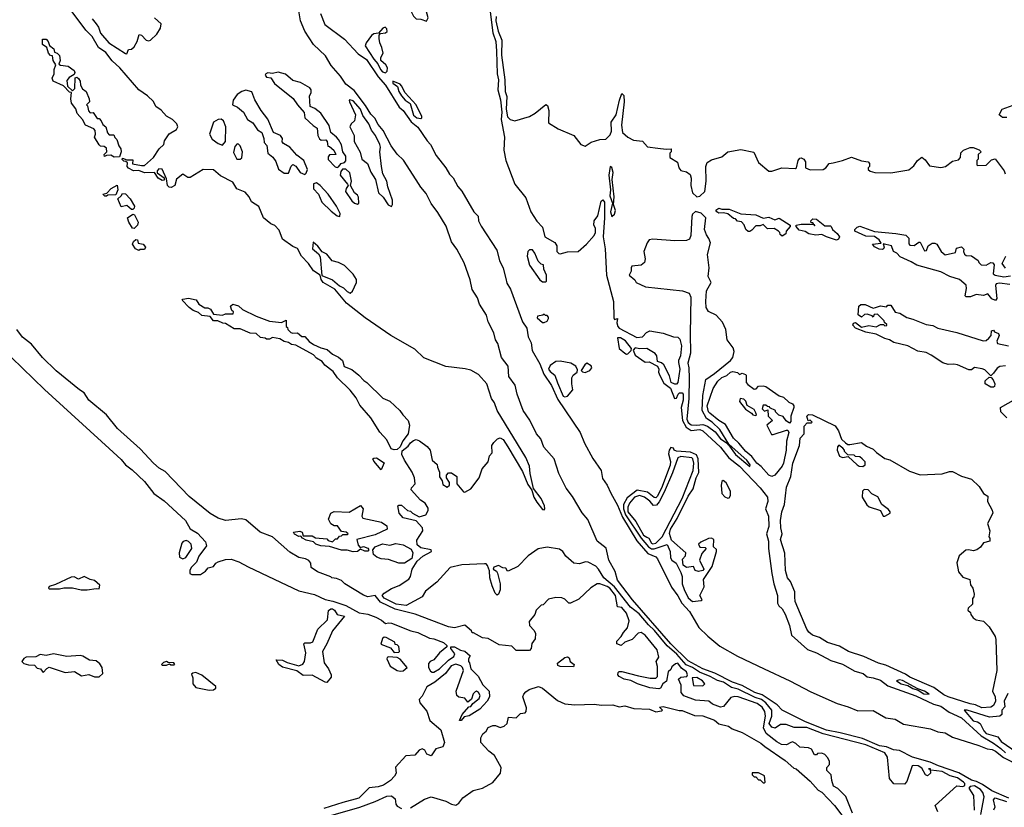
# Model space of a CAD drawing. Extents: x 2348354 to 2479840, y 460476 to 613653.
# Tile 196 of 256: x 2418875 to 2425578, y 545954 to 551313. Entities that reach past the tile are written whole.
import ezdxf

# ---------------------------------------------------------------- set-up
doc = ezdxf.new("R2010")
doc.units = 0

msp = doc.modelspace()

# ---------------------------------------------------------------- linework, layer by layer
at = {"layer": '0CON05XD'}
for points in [[(2425607.5, 546015), (2425492, 546065), (2425428.6, 546108.6), (2425388.7, 546128.7), (2425355, 546137.3), (2425267.7, 546187.7), (2425130, 546235), (2425072, 546262), (2424952.5, 546295), (2424865, 546339.2), (2424823.8, 546345), (2424776, 546366), (2424726.9, 546373.1), (2424612.5, 546422.5), (2424461.2, 546461.2), (2424368.1, 546478.1), (2424224.3, 546535), (2424066, 546615), (2424030.7, 546650.7), (2423929.4, 546719.4), (2423878.6, 546735), (2423793.1, 546783.1), (2423727.5, 546805), (2423607, 546867), (2423525, 546896.4), (2423425, 546951.1), (2423306.5, 547065), (2423045.4, 547365.4), (2422945, 547499.2), (2422927.5, 547557.5), (2422884.6, 547635), (2422866.3, 547716.3), (2422805, 547764), (2422743, 547913), (2422705, 547958.6), (2422638.8, 548068.8), (2422593.9, 548125), (2422545, 548226), (2422514.2, 548324.2), (2422442.3, 548405), (2422421.6, 548461.6), (2422393.8, 548495), (2422348.7, 548588.7), (2422302.3, 548655), (2422262.3, 548765), (2422246.9, 548826.9), (2422204.5, 548885), (2422199.5, 548955), (2422154.4, 549015), (2422129.6, 549109.6), (2422113.3, 549135), (2422102, 549182), (2422065, 549258), (2422052.5, 549302.5), (2422005, 549378), (2421990.5, 549420.5), (2421955, 549476.2), (2421942.6, 549542.6), (2421899.8, 549659.8), (2421850.9, 549750.9), (2421815, 549801.9), (2421778.6, 549908.6), (2421721.6, 550001.6), (2421675, 550063.1), (2421640.9, 550130.9), (2421605, 550173.1), (2421573.9, 550223.9), (2421487.6, 550357.6), (2421445, 550399.2), (2421404.6, 550455), (2421348.8, 550558.8), (2421315, 550599.2), (2421292.6, 550642.6), (2421265, 550670.8), (2421229.9, 550729.9), (2421150.9, 550830.9), (2421095, 550874.2), (2421058.2, 550928.2), (2420995, 551001.4), (2420956.9, 551066.9), (2420875.8, 551145), (2420815, 551236), (2420786.7, 551305), (2420756.9, 551485)], [(2421645, 551303.8), (2421656, 551325), (2421618.8, 551458.8), (2421605, 551468.8), (2421576.4, 551473.6), (2421532.5, 551455), (2421512.5, 551435), (2421510, 551425), (2421535, 551400), (2421542.5, 551365), (2421556.4, 551336.4), (2421575, 551320), (2421605, 551318), (2421645, 551303.8)], [(2422038.6, 547611.4), (2421885, 547604.6), (2421805, 547584.5), (2421714.5, 547485), (2421636.6, 547423.4), (2421614.4, 547385), (2421505, 547326.2), (2421437.5, 547335), (2421355, 547376.2), (2421343.4, 547395), (2421355, 547411.9), (2421405, 547443.4), (2421457.3, 547462.7), (2421525, 547507.2), (2421535.3, 547525), (2421547.5, 547575), (2421581.3, 547628.7), (2421618.3, 547661.7), (2421678.8, 547695), (2421675, 547705.7), (2421605, 547719.4), (2421580.6, 547740.6), (2421579.5, 547770.5), (2421620, 547835), (2421617.5, 547855), (2421575, 547902.5), (2421485, 547923.8), (2421457.5, 547955), (2421450, 548005), (2421455, 548010), (2421475, 548010), (2421513.9, 547973.9), (2421535, 547970), (2421550, 547955), (2421595, 547930), (2421640, 547945), (2421656.4, 547973.6), (2421655, 547990), (2421635, 548022.5), (2421603.6, 548043.6), (2421540, 548115), (2421541.7, 548128.3), (2421567.5, 548155), (2421562.5, 548195), (2421546.7, 548235), (2421493.8, 548315), (2421475.7, 548355), (2421479.7, 548380.3), (2421519.7, 548410.3), (2421535, 548433.3), (2421555, 548448.8), (2421575, 548456.7), (2421597.7, 548447.7), (2421649.3, 548409.3), (2421670, 548385), (2421683.3, 548315), (2421717, 548287), (2421718.3, 548268.3), (2421732.5, 548235), (2421733, 548203), (2421750, 548175), (2421755, 548150), (2421785, 548132.5), (2421800, 548145), (2421800, 548165), (2421780, 548195), (2421780, 548215), (2421795, 548230), (2421815, 548230), (2421850, 548205), (2421850, 548155), (2421895, 548100), (2421905, 548097.5), (2421945, 548120), (2422003.1, 548195), (2422023.6, 548256.4), (2422063.3, 548305), (2422072.5, 548345), (2422091.2, 548365), (2422090, 548415), (2422103.4, 548436.6), (2422128.3, 548461.7), (2422145, 548467.1), (2422165, 548456.5), (2422197.4, 548407.4), (2422298.8, 548238.8), (2422335, 548149.4), (2422362, 548112), (2422375.4, 548065), (2422395, 548029.1), (2422435, 547979.6), (2422445, 547978.9), (2422449.6, 547985), (2422447.5, 548005), (2422425, 548056.2), (2422373.1, 548123.1), (2422348.9, 548225), (2422344.8, 548275), (2422321.1, 548335), (2422124.7, 548655), (2422106.5, 548706.5), (2422085.8, 548735.8), (2422054.1, 548835), (2421998.1, 548898.1), (2421945, 548927.9), (2421908.1, 548938.1), (2421775, 548954), (2421625, 549013.1), (2421565, 549071.8), (2421402.5, 549165), (2421226, 549285), (2421099.2, 549385), (2421019.8, 549479.8), (2420940, 549525), (2420926.2, 549545), (2420920, 549575), (2420875, 549603.8), (2420840.8, 549655), (2420793.5, 549705), (2420767, 549757), (2420735, 549770.6), (2420665, 549819.2), (2420640.3, 549880.3), (2420612, 549912), (2420583.8, 549925), (2420535.5, 549965.5), (2420501.8, 550041.8), (2420453.8, 550073.8), (2420437.7, 550107.7), (2420408.9, 550138.9), (2420352.4, 550162.4), (2420325, 550208.8), (2420241.7, 550251.7), (2420195, 550292.5), (2420125, 550293.3), (2420035, 550238.8), (2420020.5, 550240.5), (2419985, 550261.2), (2419941.4, 550228.6), (2419930.6, 550185), (2419905, 550170.5), (2419892.7, 550172.7), (2419880.6, 550185), (2419875, 550230), (2419845, 550296.2), (2419822.7, 550297.3), (2419810, 550285), (2419811.7, 550271.7), (2419858.3, 550238.3), (2419858.3, 550221.7), (2419845, 550218.8), (2419816.7, 550235), (2419793.3, 550273.3), (2419725, 550270.8), (2419685, 550286.7), (2419650, 550285), (2419615, 550302.5), (2419607.5, 550315), (2419608.3, 550338.3), (2419598.3, 550348.3), (2419585, 550350), (2419573, 550363), (2419575, 550370), (2419605, 550360), (2419645, 550360), (2419643, 550333), (2419705, 550320), (2419725, 550321.2), (2419785.4, 550374.6), (2419824, 550435), (2419855.5, 550464.5), (2419861.7, 550488.3), (2419892.7, 550537.3), (2419942.9, 550565), (2419951.4, 550585), (2419945.8, 550605), (2419915, 550634.2), (2419875, 550656.9), (2419837.4, 550697.4), (2419802.1, 550722.1), (2419785.6, 550755.6), (2419744.4, 550794.4), (2419686, 550835), (2419555.8, 550985), (2419504, 551034), (2419460.9, 551090.9), (2419411.9, 551125), (2419368.2, 551198.2), (2419325, 551242), (2419226.2, 551375)], [(2420922.2, 551355), (2420951.5, 551281.5), (2421085, 551181.1), (2421180.1, 551080.1), (2421235, 551043.1), (2421316.2, 550923.8), (2421365, 550867.8), (2421457.6, 550717.6), (2421485.5, 550695), (2421538.9, 550618.9), (2421585, 550581.9), (2421647.9, 550487.9), (2421672.2, 550465), (2421709.7, 550389.7), (2421775.4, 550305), (2421801.4, 550261.4), (2421825, 550236.9), (2421858.6, 550178.6), (2421885, 550147.5), (2421966.7, 550006.7), (2421995, 549976.2), (2421999.1, 549945), (2422017.3, 549907.3), (2422122.2, 549745), (2422140.5, 549675), (2422165, 549623.3), (2422185, 549552.5), (2422191.5, 549521.5), (2422215, 549478.8), (2422298.3, 549258.3), (2422327.3, 549215), (2422336.2, 549155), (2422356.1, 549115), (2422362.4, 549062.4), (2422415, 548972), (2422441.9, 548901.9), (2422495.3, 548825), (2422538.2, 548728.2), (2422689.5, 548505), (2422720.5, 548430.5), (2422776.9, 548326.9), (2422832.5, 548245), (2422841.5, 548191.5), (2422874.4, 548145), (2422898.8, 548091.2), (2422945, 548010), (2422978.3, 547928.3), (2423076.8, 547766.8), (2423149.9, 547679.9), (2423205, 547657.5), (2423217.8, 547645), (2423311.3, 547451.3), (2423355, 547392.5), (2423382.4, 547342.4), (2423435, 547285.7), (2423497.9, 547177.9), (2423558.2, 547118.2), (2423640.9, 547050.9), (2423761.7, 546981.7), (2423943.1, 546896.9), (2424117.5, 546815), (2424259.4, 546739.4), (2424439.5, 546659.5), (2424515, 546638.5), (2424580.7, 546610.7), (2424685, 546611.5), (2424771.5, 546561.5), (2424835, 546553.1), (2424890.3, 546520.3), (2425075, 546487.5), (2425125, 546466.5), (2425175, 546460.6), (2425225, 546431.5), (2425403.8, 546375), (2425461.1, 546351.1), (2425495, 546346.1), (2425518.6, 546335), (2425572.3, 546292.3), (2425790.8, 546180.8)], [(2422076, 551385), (2422096.8, 551225), (2422116.4, 551165), (2422120.2, 551099.8), (2422126.3, 550945), (2422134.8, 550905), (2422130.8, 550835), (2422149, 550769), (2422156, 550685), (2422153.2, 550633.2), (2422176.2, 550515), (2422170, 550425), (2422184.6, 550355), (2422245, 550193.3), (2422320.7, 550100.7), (2422355, 550006.7), (2422395, 549942.5), (2422435, 549902.5), (2422450, 549835), (2422517.7, 549797.7), (2422532.5, 549775), (2422532.5, 549735), (2422545, 549722.5), (2422555, 549720), (2422605, 549734.3), (2422676, 549735), (2422734.3, 549785), (2422786.7, 549845), (2422793.8, 549865), (2422793.8, 549895), (2422784.3, 549915), (2422785.8, 549945), (2422811.1, 549978.9), (2422832.1, 550077.9), (2422845, 550088), (2422855, 550072.5), (2422855.3, 549965), (2422846.7, 549835), (2422860.7, 549755), (2422868.7, 549575), (2422916.4, 549396.4), (2422920, 549285), (2422925, 549272.5), (2422945, 549280), (2422938.8, 549251.2), (2422945.8, 549225), (2422955, 549214), (2423075, 549151.4), (2423114.5, 549155.5), (2423141.2, 549185), (2423165, 549195.6), (2423255, 549180.8), (2423325, 549154.2), (2423355, 549153.8), (2423368.7, 549138.7), (2423380.8, 549095), (2423374.2, 549025), (2423360, 548995), (2423360.3, 548979.7), (2423368.1, 548935), (2423356, 548845), (2423345.9, 548834.1), (2423334.1, 548834.1), (2423310, 548845), (2423299.1, 548889.1), (2423259.2, 548965), (2423245, 548977.5), (2423217.7, 548987.7), (2423212.5, 549025), (2423201.9, 549041.9), (2423145, 549075.8), (2423093.8, 549073.8), (2423065, 549080), (2423050, 549065), (2423065, 549030), (2423133, 548983), (2423160, 548985), (2423216, 548956), (2423226.2, 548935), (2423223.3, 548915), (2423231.7, 548891.7), (2423260.7, 548840.7), (2423306.1, 548806.1), (2423332.5, 548735), (2423345, 548737.5), (2423356.7, 548765), (2423367.5, 548775), (2423385, 548774), (2423391.4, 548765), (2423392.3, 548725), (2423378.8, 548675), (2423387.9, 548585), (2423411.6, 548541.6), (2423445, 548516.9), (2423505, 548524.4), (2423525, 548516.4), (2423645, 548405.4), (2423702.1, 548332.1), (2423775, 548274.6), (2423915, 548127.3), (2423965.3, 548065), (2423967.3, 548035), (2423951.4, 547985), (2423971.9, 547935), (2423974.1, 547865), (2423959.1, 547815), (2423972.5, 547765), (2423971.2, 547715), (2423994.7, 547545), (2424008.2, 547475), (2424034.5, 547395), (2424033.3, 547343.3), (2424042.9, 547325), (2424065, 547304.5), (2424085, 547268.2), (2424115, 547191.9), (2424129.1, 547125), (2424237.6, 547027.6), (2424298.1, 547005), (2424396.9, 546953.1), (2424475, 546927), (2424560.3, 546880.3), (2424615.6, 546865), (2424645, 546841.8), (2424685, 546835.7), (2424735, 546818.6), (2424785, 546780), (2424975, 546712.3), (2425095, 546656), (2425145, 546642.7), (2425201.2, 546601.2), (2425285, 546561.8), (2425419.7, 546439.7), (2425505, 546390.7), (2425554.9, 546354.9), (2425585, 546323.7)], [(2419368.8, 551318.8), (2419395.8, 551285.8), (2419411.7, 551261.7), (2419425, 551222.5), (2419481.2, 551155), (2419595, 551082.5), (2419605, 551080), (2419615, 551110), (2419635, 551112.5), (2419655, 551127.5), (2419674.2, 551165), (2419687.5, 551212.5), (2419705, 551208.8), (2419735, 551174), (2419755, 551170), (2419766.4, 551173.6), (2419808.6, 551215), (2419834.2, 551255), (2419838, 551285), (2419792, 551325)], [(2422118.5, 551335), (2422115.2, 551305), (2422131.2, 551235), (2422157.6, 551175), (2422155, 551072.5), (2422177.8, 550905), (2422179.2, 550825), (2422191.3, 550791.3), (2422186.1, 550703.9), (2422195, 550651.4), (2422213.5, 550633.5), (2422245, 550624.2), (2422345.9, 550654.1), (2422385, 550677.5), (2422456.4, 550736.4), (2422468.3, 550728.3), (2422478, 550695), (2422475, 550612.5), (2422539.7, 550569.7), (2422646.7, 550525), (2422695, 550463.3), (2422725, 550453.3), (2422765, 550480), (2422825, 550497.5), (2422865, 550501.4), (2422895, 550530.6), (2422904, 550555), (2422900.9, 550615), (2422935.9, 550665), (2422957.1, 550765), (2422975, 550811.2), (2422988.5, 550798.5), (2422990.8, 550755), (2422971.4, 550595), (2422977.5, 550545), (2423013.7, 550513.7), (2423053.4, 550493.4), (2423115, 550486), (2423148.3, 550448.3), (2423218.2, 550438.2), (2423275, 550431.2), (2423310, 550435), (2423310, 550415), (2423300, 550405), (2423300, 550375), (2423353, 550343), (2423361.2, 550305), (2423375, 550286.7), (2423415, 550278.9), (2423439.7, 550259.7), (2423445.9, 550235.9), (2423443.9, 550185), (2423454.3, 550135), (2423485, 550107.3), (2423505, 550111.6), (2423538.1, 550145), (2423548.3, 550215), (2423545.6, 550315), (2423555, 550341.2), (2423585, 550360), (2423655, 550379.2), (2423695.9, 550414.1), (2423785, 550429.2), (2423871.7, 550411.7), (2423905, 550342.5), (2423975, 550282.5), (2423995, 550282.5), (2424064.2, 550305.8), (2424155, 550300), (2424163.8, 550306.2), (2424174, 550355), (2424185, 550370), (2424195, 550373.3), (2424213.9, 550363.9), (2424223.8, 550345), (2424223.3, 550305), (2424255, 550291.1), (2424345.4, 550294.6), (2424362, 550305), (2424384.2, 550335.8), (2424411.7, 550338.3), (2424475.7, 550354.3), (2424538.3, 550378.3), (2424605, 550352.5), (2424650, 550345), (2424660, 550335), (2424660, 550315), (2424650, 550305), (2424650, 550295), (2424665, 550282.5), (2424696.4, 550273.6), (2424805, 550271.2), (2424928.3, 550291.7), (2424961.7, 550318.3), (2424987.5, 550355), (2425015, 550377.5), (2425039.3, 550359.3), (2425069.3, 550319.3), (2425145, 550307.5), (2425176.1, 550313.9), (2425225, 550350), (2425265, 550360), (2425280, 550375), (2425281.7, 550408.3), (2425300, 550425), (2425345, 550442.5), (2425365, 550442.5), (2425407, 550427), (2425420, 550415), (2425400, 550395), (2425400, 550365), (2425390, 550355), (2425390, 550325), (2425395, 550320), (2425455, 550323.3), (2425489.3, 550360.7), (2425515, 550366.7), (2425577.5, 550285), (2425583.6, 550263.6)], [(2421365, 550952.5), (2421376.8, 550963.2), (2421378.9, 550985), (2421367.1, 551005), (2421334, 551035), (2421332.5, 551055), (2421350, 551085), (2421340.8, 551125), (2421326, 551155), (2421322.5, 551185), (2421322.5, 551207.5), (2421331.7, 551218.3), (2421366.2, 551223.8), (2421376, 551234), (2421375, 551250), (2421362.5, 551262.5), (2421346.7, 551255), (2421318.3, 551221.7), (2421285, 551216), (2421270, 551205), (2421234.2, 551155), (2421227.8, 551135), (2421285, 551044.5), (2421312.4, 551012.4), (2421330.6, 550975), (2421345, 550959.6), (2421365, 550952.5)], [(2419518.3, 550378.3), (2419495, 550392.5), (2419465, 550390), (2419451.7, 550381.7), (2419450, 550395), (2419467.5, 550415), (2419465, 550440), (2419449.3, 550449.3), (2419425, 550452.5), (2419415, 550462.5), (2419383.3, 550515), (2419390, 550535), (2419388.3, 550558.3), (2419380, 550570), (2419322.5, 550595), (2419303.6, 550633.6), (2419266.7, 550675), (2419257, 550707), (2419227.5, 550745), (2419222.5, 550775), (2419227.5, 550817.5), (2419215, 550820), (2419173.6, 550863.6), (2419103.8, 550895), (2419096.7, 550915), (2419110, 550945), (2419110, 550975), (2419120, 551005), (2419102.5, 551035), (2419098.3, 551068.3), (2419085, 551070), (2419070, 551085), (2419060, 551125), (2419030, 551145), (2419030, 551180), (2419055, 551180), (2419068.8, 551165), (2419077.5, 551137.5), (2419106.7, 551115), (2419111.7, 551091.7), (2419130, 551085), (2419145, 551070), (2419150, 551035), (2419141.7, 551011.7), (2419153.6, 551003.6), (2419205, 550997.5), (2419245, 550967.5), (2419250, 550955), (2419245, 550940), (2419210.7, 550919.3), (2419195, 550900), (2419200, 550860), (2419235, 550830), (2419250, 550845), (2419252.5, 550917.5), (2419265, 550922.5), (2419275, 550912.5), (2419286.2, 550895), (2419288.3, 550868.3), (2419301.7, 550841.7), (2419327.5, 550825), (2419347.5, 550775), (2419350, 550755), (2419330, 550735), (2419337, 550727), (2419343, 550693), (2419355, 550680), (2419375, 550682.5), (2419401.7, 550641.7), (2419415, 550640), (2419430, 550625), (2419440.7, 550600.7), (2419462.5, 550585), (2419473, 550543), (2419485, 550530), (2419515, 550530), (2419521.7, 550511.7), (2419537, 550497), (2419550, 550455), (2419563.3, 550435), (2419566.1, 550413.9), (2419555, 550380), (2419518.3, 550378.3)], [(2421035, 550307.5), (2421045, 550312.5), (2421062.5, 550335), (2421085, 550342.5), (2421095, 550353.3), (2421095.6, 550385), (2421074.1, 550414.1), (2421065, 550462.5), (2421045, 550497.5), (2421032.5, 550515), (2420992.5, 550545), (2420982.7, 550592.7), (2420925, 550677.5), (2420885, 550710), (2420853, 550723), (2420847.5, 550795), (2420860, 550815), (2420860, 550835), (2420849.3, 550849.3), (2420785.8, 550885.8), (2420735, 550899.5), (2420685, 550942.9), (2420635, 550955.8), (2420595, 550946.9), (2420565, 550951.2), (2420550, 550945), (2420546.7, 550935), (2420555, 550922.5), (2420585, 550916.7), (2420609.2, 550879.2), (2420737.7, 550777.7), (2420765, 550733.3), (2420810.7, 550680.7), (2420816.7, 550645), (2420872.3, 550592.3), (2420900, 550575), (2420903.8, 550525), (2420915, 550502.5), (2420927, 550493), (2420960, 550495), (2420967.5, 550485), (2420971.7, 550451.7), (2420985, 550450), (2421012.5, 550425), (2421027.5, 550395), (2420985, 550393.3), (2420975, 550380), (2420975, 550362.5), (2421021.7, 550311.7), (2421035, 550307.5)], [(2421605, 550640), (2421612.5, 550645), (2421613.3, 550655), (2421573.8, 550735), (2421500, 550815), (2421475, 550863.8), (2421465, 550873.8), (2421414, 550896), (2421415, 550881.2), (2421447.7, 550857.7), (2421456.2, 550825), (2421474.4, 550795), (2421498.8, 550765), (2421533.2, 550743.2), (2421555, 550664.4), (2421578.8, 550645), (2421605, 550640)], [(2420815, 550260), (2420825, 550270), (2420834, 550295), (2420809.2, 550355), (2420762.1, 550392.1), (2420713.3, 550445), (2420670, 550470), (2420662.5, 550482.5), (2420663.3, 550505), (2420650, 550525), (2420602.5, 550545), (2420565, 550636.7), (2420519.2, 550695), (2420475, 550767.5), (2420455, 550822.5), (2420413.6, 550833.6), (2420386.7, 550825), (2420355, 550804.3), (2420327.5, 550765), (2420323.9, 550733.9), (2420357.3, 550717.3), (2420398.8, 550685), (2420426.7, 550635), (2420461.2, 550611.2), (2420494.1, 550564.1), (2420522.5, 550545), (2420537.5, 550505), (2420538.3, 550478.3), (2420556.4, 550456.4), (2420564, 550405), (2420598, 550378), (2420618.8, 550348.8), (2420636.1, 550296.1), (2420675, 550270), (2420705, 550270), (2420723, 550317), (2420735, 550327.5), (2420755, 550317.5), (2420784.1, 550274.1), (2420815, 550260)], [(2421405, 550042.5), (2421413.8, 550056.2), (2421413.3, 550085), (2421380, 550175), (2421373.3, 550215), (2421348, 550265), (2421338, 550315), (2421326.2, 550415), (2421331.4, 550445), (2421326.5, 550465), (2421297.1, 550525), (2421270.5, 550560.5), (2421251.5, 550605), (2421211.3, 550661.3), (2421195, 550704.2), (2421145, 550760.6), (2421122.3, 550767.7), (2421117.5, 550765), (2421120, 550755), (2421161.2, 550665), (2421154, 550625), (2421132.5, 550605), (2421123.3, 550585), (2421150.8, 550525), (2421152, 550485), (2421191.7, 550411.7), (2421203.8, 550365), (2421242.5, 550335), (2421266.2, 550275), (2421298, 550225), (2421318, 550135), (2421348.8, 550105), (2421383, 550053), (2421405, 550042.5)], [(2425595, 550646.7), (2425565, 550646.7), (2425542.5, 550665), (2425563.8, 550705), (2425638.3, 550731.7)], [(2420255, 550460), (2420276.7, 550485), (2420278.8, 550585), (2420263.3, 550625), (2420245.6, 550635.6), (2420225, 550634.5), (2420193.6, 550615), (2420166.2, 550535), (2420185, 550500), (2420225, 550471.2), (2420255, 550460)], [(2420375, 550363.3), (2420387, 550373), (2420392.5, 550415), (2420375, 550454), (2420365.5, 550465.5), (2420355, 550467.5), (2420339.3, 550450.7), (2420330.3, 550410.3), (2420353.6, 550363.6), (2420375, 550363.3)], [(2421175, 550057.5), (2421182.5, 550065), (2421180.8, 550105), (2421175, 550118.8), (2421153.8, 550135), (2421127.5, 550185), (2421133.3, 550215), (2421121.4, 550271.4), (2421095, 550296.7), (2421073, 550297), (2421060.5, 550279.5), (2421056, 550255), (2421107.5, 550195), (2421110, 550185), (2421096.4, 550163.6), (2421093.8, 550145), (2421135, 550081.2), (2421155, 550064), (2421175, 550057.5)], [(2422905, 549973.8), (2422925, 549990), (2422931.8, 550015), (2422916.7, 550055), (2422922, 550108), (2422908.2, 550225), (2422915, 550272.5), (2422905, 550306.7), (2422895, 550313.3), (2422884.7, 550255.3), (2422895.8, 550155), (2422892.3, 550115), (2422911.2, 550065), (2422896.4, 550006.4), (2422905, 549973.8)], [(2419465, 550112.5), (2419455, 550112.5), (2419440, 550125), (2419468.3, 550131.7), (2419497.5, 550165), (2419538.3, 550188.3), (2419542.5, 550155), (2419529.3, 550120.7), (2419475, 550120), (2419465, 550112.5)], [(2421055, 549973.3), (2421056, 549995), (2421031.9, 550045), (2420975, 550126), (2420920, 550185), (2420895, 550203.3), (2420875, 550196.7), (2420875, 550162.5), (2420910, 550125), (2420931.7, 550071.7), (2420995, 550010), (2421035, 549978.8), (2421055, 549973.3)], [(2419645, 550022.5), (2419635, 550022.5), (2419605, 550050), (2419565, 550040), (2419542.5, 550095), (2419566.4, 550113.6), (2419575, 550130), (2419595, 550127.5), (2419627.5, 550095), (2419656.2, 550045), (2419655, 550030), (2419645, 550022.5)], [(2423695, 548422), (2423702.5, 548425), (2423641.2, 548525), (2423589.2, 548575), (2423550.4, 548600.4), (2423521, 548655), (2423525.2, 548755), (2423544.8, 548865.2), (2423603.6, 548905), (2423712.9, 548995), (2423730, 549015), (2423739.2, 549055), (2423731.2, 549081.2), (2423692, 549135), (2423681.4, 549205), (2423660, 549255), (2423615, 549302.9), (2423565, 549327.5), (2423547.9, 549355), (2423544.6, 549395), (2423551.1, 549468.9), (2423581.2, 549525), (2423562.6, 549565), (2423567.3, 549625), (2423558.1, 549715), (2423576.4, 549795), (2423566.8, 549825), (2423549.6, 549849.6), (2423537.3, 549885), (2423545.8, 549965), (2423515, 549995.7), (2423475, 550008.1), (2423455, 549990.7), (2423449.4, 549975), (2423444.5, 549845.5), (2423435, 549820.7), (2423415, 549811.4), (2423335, 549808.4), (2423185, 549820.5), (2423161.1, 549815), (2423145.4, 549795), (2423124.3, 549735), (2423132.1, 549685), (2423128.7, 549661.3), (2423105, 549643.1), (2423042.5, 549635), (2423036.7, 549625), (2423037, 549603), (2423023.3, 549575), (2423063, 549543), (2423072.5, 549525), (2423135, 549496.5), (2423387.4, 549467.4), (2423432.4, 549452.4), (2423443.1, 549425), (2423440, 549175), (2423440.5, 549045), (2423423.2, 548975), (2423430.8, 548945), (2423432.9, 548875), (2423429.6, 548735), (2423415.7, 548595), (2423425, 548573.3), (2423445, 548556.5), (2423485, 548553.2), (2423525, 548559), (2423557.1, 548547.1), (2423609.2, 548509.2), (2423645, 548461.1), (2423691.7, 548431.7), (2423695, 548422)], [(2424065, 549840), (2424051.7, 549851.7), (2424050, 549865), (2424040, 549875), (2424011.7, 549891.7), (2423965, 549890), (2423935, 549920), (2423915, 549910), (2423885, 549910), (2423858.8, 549881.2), (2423845, 549872.5), (2423833, 549873), (2423817.5, 549885), (2423807, 549917), (2423788.3, 549938.3), (2423761.7, 549941.7), (2423748.3, 549958.3), (2423735, 549960), (2423695, 549992.5), (2423665, 550000), (2423635, 549997.5), (2423620, 550005), (2423613.3, 550016.7), (2423635, 550030), (2423655, 550023.3), (2423705, 550023.3), (2423785, 549992.5), (2423886, 549986), (2423935, 549962.5), (2423975, 549970), (2424015, 549952.5), (2424045, 549962.5), (2424120, 549915), (2424120, 549905), (2424092.5, 549875), (2424090, 549855), (2424065, 549840)], [(2419655, 549892.5), (2419643.6, 549893.6), (2419617.5, 549935), (2419610, 549965), (2419645, 549990), (2419657.5, 549985), (2419682.5, 549935), (2419676.7, 549915), (2419655, 549892.5)], [(2424435, 549814), (2424366.1, 549836.1), (2424335, 549852.5), (2424295, 549848), (2424246.1, 549856.1), (2424221.7, 549871.7), (2424181.7, 549881.7), (2424160, 549905), (2424160, 549915), (2424195, 549922.5), (2424255, 549922.5), (2424280, 549920), (2424285, 549910), (2424288.3, 549918.3), (2424280, 549920), (2424275, 549930), (2424261.7, 549931.7), (2424260, 549945), (2424275, 549957.5), (2424300, 549955), (2424355, 549910), (2424395, 549910), (2424400, 549905), (2424407.5, 549885), (2424439.5, 549859.5), (2424455.8, 549835.8), (2424449.7, 549820.3), (2424435, 549814)], [(2425615, 549511.1), (2425545, 549520), (2425522.5, 549515), (2425517.5, 549505), (2425527.5, 549415), (2425517, 549403), (2425493.6, 549413.6), (2425465, 549446.7), (2425435, 549437.5), (2425387, 549443), (2425347, 549427), (2425318.3, 549428.3), (2425310, 549435), (2425320, 549485), (2425317, 549507), (2425272.5, 549545), (2425207.5, 549565), (2425145, 549598), (2424983, 549643), (2424942.5, 549665), (2424869.1, 549699.1), (2424845, 549724.3), (2424824, 549735), (2424810, 549775), (2424753, 549787), (2424758.8, 549765), (2424756.2, 549755), (2424745, 549748.6), (2424725, 549751.4), (2424695, 549766.7), (2424680, 549785), (2424738.3, 549791.7), (2424726.1, 549816.1), (2424695, 549837.5), (2424635, 549841.2), (2424560, 549875), (2424560, 549885), (2424575, 549902.5), (2424595, 549907.5), (2424695, 549872.5), (2424839.5, 549859.5), (2424906.4, 549846.4), (2424927, 549827), (2424928.3, 549788.3), (2424935, 549780), (2424965, 549777.5), (2424995, 549800), (2425005, 549800), (2425035, 549740), (2425048.3, 549741.7), (2425060, 549775), (2425086.4, 549793.6), (2425105, 549793.3), (2425117.5, 549785), (2425147, 549737), (2425175, 549712.5), (2425245, 549730), (2425251.7, 549758.3), (2425287, 549767), (2425301.7, 549751.7), (2425300, 549735), (2425307, 549717), (2425318.3, 549708.3), (2425355, 549707.5), (2425400, 549675), (2425405, 549660), (2425420, 549645), (2425455, 549642.5), (2425485, 549660), (2425498.3, 549658.3), (2425507.5, 549645), (2425502, 549585), (2425515, 549575.8), (2425575, 549564.3), (2425618.6, 549571.4)], [(2419685, 549742.5), (2419663.6, 549753.6), (2419642.5, 549785), (2419650, 549805), (2419665, 549817.5), (2419677.5, 549815), (2419681.7, 549791.7), (2419715, 549786.7), (2419732.5, 549765), (2419725, 549750), (2419695, 549750), (2419685, 549742.5)], [(2421125, 549452.5), (2421140, 549465), (2421168.8, 549525), (2421167.1, 549545), (2421145, 549582), (2421085, 549640), (2421045, 549660.8), (2421002.7, 549672.7), (2420965, 549718), (2420933.6, 549733.6), (2420905, 549772.5), (2420871.7, 549798.3), (2420867.5, 549755), (2420909.3, 549719.3), (2420919.3, 549699.3), (2420931.7, 549571.7), (2421005, 549543.3), (2421051.2, 549501.2), (2421078.3, 549488.3), (2421103.6, 549463.6), (2421125, 549452.5)], [(2422455, 549530), (2422460, 549535), (2422460, 549575), (2422442.5, 549615), (2422440, 549645), (2422425, 549650), (2422405, 549670), (2422381.2, 549725), (2422365, 549747.5), (2422345, 549748), (2422334.4, 549735), (2422329.5, 549705), (2422345, 549643.8), (2422415, 549542.5), (2422435, 549530), (2422455, 549530)], [(2425585, 549623.3), (2425562.5, 549655), (2425587.5, 549705)], [(2421425, 548386), (2421404, 548394), (2421373.3, 548455), (2421326.4, 548506.4), (2421265, 548603.8), (2421189.7, 548689.7), (2421165, 548741.2), (2421125, 548793.3), (2421037.3, 548877.3), (2421009.5, 548919.5), (2420952.3, 548962.3), (2420935, 548986.7), (2420895, 549010), (2420875, 549033.3), (2420755, 549098.8), (2420725, 549103.8), (2420705, 549116.7), (2420675, 549123.3), (2420645, 549142.5), (2420595, 549150), (2420575, 549140), (2420555, 549140), (2420547, 549147), (2420515, 549150), (2420485, 549177.5), (2420445, 549180), (2420375, 549210), (2420335, 549208.8), (2420277, 549247), (2420258.3, 549248.3), (2420223, 549263), (2420195, 549263.8), (2420172.5, 549292.5), (2420115, 549300), (2420091.2, 549321.2), (2420056.7, 549335), (2420028.8, 549355), (2419980, 549405), (2419985, 549412.5), (2420025, 549417.5), (2420076.1, 549406.1), (2420095, 549377.5), (2420135, 549352.5), (2420155, 549352.5), (2420173, 549343), (2420195, 549310), (2420255, 549302.5), (2420275, 549312.5), (2420328.3, 549311.7), (2420330, 549325), (2420320, 549335), (2420310, 549365), (2420325, 549376.7), (2420365, 549366.2), (2420391.7, 549341.7), (2420485, 549296.2), (2420575, 549261.2), (2420657.5, 549252.5), (2420688.3, 549268.3), (2420690, 549225), (2420698.3, 549218.3), (2420700, 549205), (2420720, 549185), (2420735, 549180), (2420765, 549182.5), (2420795, 549157.5), (2420817, 549157), (2420845, 549122.5), (2420875, 549103.3), (2420925, 549080), (2420968.3, 549068.3), (2421005, 549037.5), (2421045, 549017.5), (2421072.5, 548995), (2421083.6, 548953.6), (2421135, 548932.5), (2421182.5, 548895), (2421217, 548857), (2421237.5, 548845), (2421347, 548737), (2421395, 548716.7), (2421463.3, 548655), (2421483.6, 548623.6), (2421520, 548585), (2421527.5, 548555), (2421520, 548495), (2421482.2, 548447.8), (2421465, 548406.2), (2421445, 548389.2), (2421425, 548386)], [(2425585, 548957.5), (2425546.1, 548953.9), (2425528.3, 548941.7), (2425505, 548907.5), (2425485, 548890), (2425445, 548930), (2425427, 548937), (2425375, 548947.5), (2425355, 548930), (2425335, 548930), (2425260, 548965), (2425235, 548970), (2425195, 548966.7), (2425158.3, 548978.3), (2425080.7, 549030.7), (2425045, 549047.5), (2424988.3, 549058.3), (2424920, 549095), (2424825, 549116.2), (2424795.9, 549135.9), (2424765, 549144), (2424705, 549174), (2424635, 549186.2), (2424565, 549213.3), (2424547.5, 549235), (2424551.7, 549248.3), (2424565, 549252.5), (2424605, 549220), (2424655, 549232.5), (2424705, 549222.5), (2424735, 549240), (2424755, 549240), (2424765, 549230), (2424778.3, 549231.7), (2424778.3, 549238.3), (2424761.7, 549251.7), (2424760, 549265), (2424715, 549310), (2424691.7, 549308.3), (2424685, 549290), (2424678.3, 549298.3), (2424645, 549310), (2424625, 549307.5), (2424605, 549290), (2424582.5, 549305), (2424587.5, 549365), (2424600, 549375), (2424630, 549375), (2424685, 549350), (2424700, 549355), (2424735, 549366.7), (2424775, 549360), (2424785, 549370), (2424805, 549370), (2424833.9, 549323.9), (2424865.9, 549315.9), (2424915, 549286.2), (2424955, 549276.2), (2425045, 549238), (2425091.2, 549231.2), (2425124.3, 549214.3), (2425254.1, 549184.1), (2425433, 549127), (2425455, 549130), (2425472.5, 549145), (2425487.5, 549165), (2425490, 549195), (2425505, 549200), (2425510, 549190), (2425537.7, 549177.7), (2425543.3, 549165), (2425526.7, 549125), (2425530.7, 549110.7), (2425605, 549093.3)], [(2422445, 549252.5), (2422465, 549262.5), (2422475, 549280), (2422475, 549290), (2422465, 549300), (2422455, 549300), (2422445, 549310), (2422437, 549303), (2422400, 549295), (2422397.5, 549285), (2422435, 549253.3), (2422445, 549252.5)], [(2424543.8, 545913.8), (2424498.3, 546028.3), (2424445, 546082.5), (2424415, 546097.5), (2424403.3, 546135), (2424400, 546175), (2424370, 546205), (2424370, 546225), (2424387.5, 546245), (2424387, 546267), (2424375, 546292.5), (2424355, 546312.5), (2424335, 546322.5), (2424305, 546320), (2424298.3, 546311.7), (2424285, 546310), (2424265, 546350), (2424245, 546357.5), (2424185, 546362.5), (2424158.3, 546388.3), (2424135, 546400), (2424123.3, 546395), (2424095, 546379.5), (2424061.5, 546381.5), (2424029.1, 546399.1), (2423955.8, 546455.8), (2423939.2, 546495), (2423950.8, 546575), (2423947.7, 546605), (2423928.1, 546635), (2423895, 546659.1), (2423765, 546706.2), (2423742.4, 546707.6), (2423715, 546701.2), (2423665, 546640), (2423645, 546636.2), (2423590, 546655), (2423567, 546677), (2423475, 546683.3), (2423395, 546713.3), (2423378.8, 546735), (2423377.5, 546785), (2423360, 546825), (2423375, 546840), (2423417, 546843), (2423420, 546855), (2423413.3, 546875), (2423379.7, 546899.7), (2423355, 546933.8), (2423339.3, 546930.7), (2423315, 546910), (2423308.3, 546891.7), (2423290, 546875), (2423278.3, 546811.7), (2423252.5, 546795), (2423236.7, 546765), (2423225, 546760), (2423165, 546766.2), (2423080, 546795), (2423035, 546817.5), (2422990, 546825), (2422955, 546843.3), (2422947.5, 546855), (2422948.3, 546871.7), (2422955, 546877.5), (2422975, 546877.5), (2423088.3, 546848.3), (2423166.4, 546833.6), (2423205, 546833.3), (2423216.2, 546843.8), (2423217, 546913), (2423207.5, 546945), (2423226.7, 546975), (2423213.3, 547025), (2423133.3, 547125), (2423105, 547143.8), (2423085, 547138.8), (2423043.6, 547096.4), (2422995, 547076.7), (2422970, 547055), (2422940, 547065), (2422940, 547085), (2422970, 547115), (2422985, 547143.3), (2423013.3, 547175), (2423023, 547223), (2423006, 547275), (2422975, 547312.5), (2422945, 547317.5), (2422930.4, 547395), (2422892.5, 547445), (2422875, 547456.5), (2422825, 547474.8), (2422805, 547474.8), (2422762.4, 547447.6), (2422680.3, 547369.7), (2422625, 547343.8), (2422613.9, 547343.9), (2422585, 547370), (2422565, 547378.6), (2422525, 547382.5), (2422475, 547370), (2422438.3, 547331.7), (2422425, 547330), (2422390, 547295), (2422382.5, 547265), (2422343, 547217), (2422345, 547190), (2422376.1, 547156.1), (2422386, 547136), (2422385, 547100), (2422361.2, 547068.8), (2422356.4, 547033.6), (2422345, 547020), (2422255, 547020), (2422225, 547050), (2422138.3, 547058.3), (2422065, 547102.5), (2422025, 547107.5), (2421965, 547140), (2421955, 547140), (2421950, 547155), (2421905, 547192.5), (2421835.7, 547174.3), (2421795, 547181.9), (2421567.5, 547267.5), (2421431.1, 547301.1), (2421330.7, 547350.7), (2421295, 547394.4), (2421245, 547386.5), (2421216.2, 547396.2), (2421087.5, 547475), (2421065, 547497.5), (2421031.7, 547511.7), (2421000, 547515), (2420992.5, 547522.5), (2420903.3, 547555), (2420860, 547585), (2420857.5, 547615), (2420843, 547633), (2420820, 547645), (2420775, 547652.5), (2420715, 547690), (2420595, 547793.8), (2420512.5, 547825), (2420415, 547909.2), (2420385, 547915.6), (2420275, 547904.3), (2420225, 547920.4), (2420172, 547952), (2420029.2, 548069.2), (2419865, 548237.7), (2419825, 548261.1), (2419785, 548296.2), (2419695, 548393.8), (2419541, 548531), (2419465.3, 548625.3), (2419346.2, 548725), (2419313.5, 548775), (2419281.1, 548795), (2419123.9, 548923.9), (2419030.9, 549015), (2418955.8, 549105.8), (2418894, 549154), (2418855, 549204.4)], [(2423005, 549037.5), (2423015, 549040), (2423038.3, 549061.7), (2423040, 549075), (2422998, 549128), (2422965, 549148), (2422945, 549147.5), (2422956.7, 549075), (2422993.9, 549043.9), (2423005, 549037.5)], [(2418745, 549087.9), (2419045, 548797.8), (2419483.8, 548395), (2419565, 548320.8), (2419594.4, 548284.4), (2419640.6, 548250.6), (2419725, 548170), (2419788.9, 548088.9), (2419859.2, 548039.2), (2420004.6, 547905), (2420035, 547849.2), (2420085, 547820), (2420140.5, 547760.5), (2420145.9, 547734.1), (2420095, 547662.5), (2420078.8, 547621.2), (2420041.2, 547585), (2420033.3, 547565), (2420033.6, 547543.6), (2420047, 547537), (2420105, 547537.5), (2420139.3, 547560.7), (2420157, 547583), (2420195, 547592.5), (2420210, 547615), (2420226.7, 547623.3), (2420275, 547640), (2420315, 547642.5), (2420366.7, 547625), (2420429.4, 547589.4), (2420606.3, 547506.3), (2420775, 547427.5), (2420880.7, 547400.7), (2420955, 547367.5), (2421006.7, 547356.7), (2421096.1, 547326.1), (2421185, 547276), (2421245, 547267.8), (2421298.6, 547248.6), (2421338.2, 547228.2), (2421364.2, 547204.2), (2421385, 547209.4), (2421406.2, 547206.2), (2421536.7, 547155), (2421585, 547143.5), (2421665, 547103.8), (2421695, 547100.6), (2421760, 547075), (2421782.5, 547055), (2421782.5, 547045), (2421732.5, 547005), (2421695, 546957.5), (2421670, 546945), (2421658.3, 546931.7), (2421657.5, 546905), (2421670.7, 546880.7), (2421683, 546873), (2421695, 546873.3), (2421733.3, 546895), (2421794.3, 546955.7), (2421831.2, 546978.8), (2421837.1, 546997.1), (2421810, 547035), (2421810, 547045), (2421835, 547045.8), (2421875, 547023.8), (2421905, 547016.2), (2421942.5, 546985), (2421930, 546965), (2421930, 546945), (2421937, 546937), (2421946.2, 546895), (2421995, 546846.7), (2422027.8, 546787.8), (2422071.2, 546745), (2422073.3, 546705), (2422056.7, 546675), (2422007.5, 546622.5), (2421935, 546576.7), (2421901.2, 546568.8), (2421880, 546545), (2421870, 546545), (2421887.5, 546585), (2421931.7, 546638.3), (2421945, 546640), (2421960, 546660), (2422003.3, 546695), (2422010, 546715), (2421997.5, 546735), (2421985, 546743.3), (2421975, 546740), (2421961.2, 546725), (2421950.7, 546689.3), (2421925, 546670), (2421906.1, 546696.1), (2421865, 546704), (2421851.2, 546715), (2421846.2, 546745), (2421895.8, 546885), (2421889.2, 546905), (2421877.5, 546917.5), (2421845, 546928.1), (2421813.2, 546916.8), (2421773.3, 546865), (2421700, 546805), (2421645.6, 546774.4), (2421615, 546710), (2421595, 546686.7), (2421598.8, 546665), (2421646.9, 546606.9), (2421666.7, 546545), (2421741.7, 546481.7), (2421766.4, 546393.6), (2421755.8, 546364.2), (2421707.5, 546352.5), (2421675, 546303.3), (2421647.5, 546315), (2421633, 546343), (2421615, 546352.5), (2421595, 546342.5), (2421565, 546307.5), (2421502.5, 546305), (2421433, 546227), (2421437.5, 546185), (2421427.5, 546165), (2421400, 546135), (2421352.5, 546105), (2421315, 546092.5), (2421255, 546086.2), (2421183.5, 546016.5), (2421075, 545987.5), (2420944.3, 545945.7)], [(2422585, 548746.5), (2422605, 548752.5), (2422640.4, 548795), (2422632.7, 548835), (2422633.4, 548876.6), (2422643.1, 548895), (2422668.8, 548915), (2422671.7, 548931.7), (2422660, 548955), (2422626.7, 548975), (2422555, 548990.3), (2422525, 548987.5), (2422485, 548960.6), (2422475.5, 548935), (2422485, 548919.5), (2422518.6, 548895), (2422535, 548842), (2422575, 548752.2), (2422585, 548746.5)], [(2422725, 548912.5), (2422755, 548926), (2422770, 548945), (2422765, 548958), (2422735, 548975.7), (2422722, 548965), (2422697.5, 548925), (2422706.4, 548916.4), (2422725, 548912.5)], [(2423995, 548205.9), (2423975, 548213.3), (2423922.1, 548272.1), (2423893.3, 548295), (2423859.9, 548339.9), (2423817.3, 548375), (2423771.3, 548431.3), (2423734.5, 548465), (2423678.8, 548558.8), (2423634.3, 548585), (2423572.2, 548635), (2423564.6, 548645), (2423555.5, 548685), (2423595.6, 548804.4), (2423626.6, 548853.4), (2423655, 548879.4), (2423688, 548892), (2423712.5, 548915), (2423728.8, 548918.8), (2423761.7, 548911.7), (2423775, 548900), (2423792.5, 548907.5), (2423815, 548900), (2423820, 548895), (2423820, 548845), (2423830.7, 548830.7), (2423875, 548800), (2423888.3, 548801.7), (2423905, 548820), (2423935, 548822.5), (2423955, 548816.7), (2424045, 548753.8), (2424075, 548743.8), (2424110.6, 548710.6), (2424135, 548698.8), (2424145.8, 548685), (2424145.8, 548675), (2424123.6, 548616.4), (2424125, 548580), (2424115, 548567.5), (2424093.6, 548583.6), (2424073, 548613), (2424041.7, 548621.7), (2424020, 548645), (2424020, 548655), (2423981.7, 548671.7), (2423978.3, 548678.3), (2423965, 548680), (2423955, 548690), (2423935, 548690), (2423930, 548665), (2423945, 548650), (2423968.3, 548658.3), (2423970, 548615), (2424000, 548585), (2423960, 548555), (2423991.7, 548491.7), (2424005, 548490), (2424095, 548520), (2424105, 548520), (2424110, 548505), (2424094.5, 548445.5), (2424091.9, 548385), (2424073.6, 548295), (2424064.4, 548275), (2424015, 548213.1), (2423995, 548205.9)], [(2425505, 548812.5), (2425485, 548812.5), (2425447.5, 548835), (2425447.5, 548855), (2425475, 548880), (2425488.3, 548878.3), (2425501.7, 548861.7), (2425512.5, 548835), (2425511.7, 548818.3), (2425505, 548812.5)], [(2423885, 548620), (2423890, 548625), (2423887, 548637), (2423875, 548660), (2423827, 548687), (2423817, 548717), (2423805, 548730), (2423780, 548735), (2423773.8, 548715), (2423815, 548663.3), (2423856.7, 548636.7), (2423865, 548623.3), (2423885, 548620)], [(2425595, 548603.3), (2425553.9, 548643.9), (2425552.5, 548675), (2425655, 548732.5)], [(2425425, 546631.1), (2425380.8, 546650.8), (2425345, 546657.1), (2425196.2, 546705), (2425165, 546718.6), (2425098.1, 546768.1), (2424935, 546840.4), (2424905, 546860), (2424770.8, 546920.8), (2424720, 546935), (2424620.6, 546980.6), (2424517.5, 547015), (2424455, 547050.8), (2424374.2, 547075), (2424318.8, 547108.8), (2424272.1, 547125), (2424246.1, 547145), (2424232.8, 547165), (2424154.1, 547355), (2424152.2, 547385), (2424151.1, 547421.1), (2424121.1, 547491.1), (2424101.9, 547515), (2424088.2, 547565), (2424083.1, 547683.1), (2424054.8, 547775), (2424066.4, 547815), (2424055.6, 547855), (2424053.5, 547905), (2424062.6, 547965), (2424081.7, 548015), (2424095, 548133.3), (2424123.2, 548205), (2424138.9, 548295), (2424183.7, 548416.3), (2424186.9, 548465), (2424214.1, 548495.9), (2424215, 548547.5), (2424235, 548570), (2424265, 548570), (2424270, 548575), (2424255, 548587.5), (2424242.5, 548582.5), (2424234, 548615), (2424245, 548626.2), (2424272.5, 548625), (2424425, 548548.8), (2424448.8, 548515), (2424469.3, 548459.3), (2424497.5, 548435), (2424513, 548423), (2424525, 548422.5), (2424605.8, 548435.8), (2424640.3, 548410.3), (2424685, 548390), (2424707.1, 548367.1), (2424765, 548328), (2424797.9, 548317.9), (2424932.1, 548242.1), (2425005, 548216.7), (2425155, 548224), (2425205, 548239.2), (2425225, 548238), (2425285, 548207.1), (2425355, 548186), (2425406.4, 548136.4), (2425435, 548090), (2425465, 548070), (2425462.5, 548035), (2425495.9, 547975.9), (2425500, 547955), (2425462.5, 547885), (2425480, 547835), (2425472.5, 547795), (2425480, 547785), (2425480, 547765), (2425435, 547752.5), (2425416.4, 547723.6), (2425390, 547705), (2425365, 547700), (2425335, 547706.2), (2425315, 547703.3), (2425270, 547665), (2425253.6, 547616.4), (2425266.2, 547556.2), (2425295, 547520), (2425342.5, 547505), (2425348.3, 547468.3), (2425362.5, 547445), (2425372.5, 547405), (2425370, 547385), (2425360, 547375), (2425360, 547335), (2425331.7, 547308.3), (2425330, 547295), (2425348.3, 547278.3), (2425350, 547265), (2425365, 547242.5), (2425385, 547230), (2425435, 547221.2), (2425475, 547180.8), (2425515, 547117.1), (2425520.6, 547095), (2425526.3, 546883.7), (2425497.3, 546745), (2425516.3, 546705), (2425517.3, 546675), (2425505, 546645.6), (2425485, 546634.8), (2425425, 546631.1)], [(2423455, 547354.2), (2423515, 547360), (2423520, 547365), (2423506, 547395), (2423534.3, 547455), (2423529.4, 547505), (2423588, 547592), (2423618.8, 547695), (2423618.3, 547708.3), (2423597, 547727), (2423600, 547775), (2423584.1, 547784.1), (2423565, 547784), (2423511.7, 547758.3), (2423496.7, 547745), (2423503.9, 547723.9), (2423541.7, 547721.7), (2423547.5, 547715), (2423519.3, 547680.7), (2423503.3, 547635), (2423532.5, 547575), (2423525.5, 547564.5), (2423495, 547557.8), (2423473.8, 547565), (2423462.5, 547592.5), (2423415, 547586), (2423391.2, 547601.2), (2423387.3, 547642.7), (2423406.2, 547665), (2423408.8, 547685), (2423311.2, 547771.2), (2423297.6, 547817.6), (2423305, 547845.4), (2423350.6, 547919.4), (2423425, 548070.6), (2423458.5, 548121.5), (2423480.5, 548195), (2423498.4, 548231.6), (2423492.7, 548325), (2423482, 548352), (2423441.2, 548371.2), (2423346.7, 548376.7), (2423330, 548385), (2423325, 548397.5), (2423308.3, 548401.7), (2423296.1, 548383.9), (2423291.9, 548358.1), (2423305.8, 548305.8), (2423303, 548283), (2423245, 548126.4), (2423215, 548068.8), (2423205, 548060), (2423195, 548062.7), (2423148.7, 548098.7), (2423079.1, 548110.9), (2423010.4, 548059.6), (2422986.3, 548013.7), (2422985.9, 547984.1), (2422998, 547945), (2423105.1, 547785.1), (2423155, 547726.9), (2423175, 547711.9), (2423195, 547713), (2423283, 547743), (2423303.3, 547693.3), (2423305, 547651.2), (2423315, 547636.2), (2423344.3, 547614.3), (2423375, 547551.2), (2423384.4, 547525), (2423384.6, 547475), (2423397.3, 547435), (2423425, 547378.6), (2423455, 547354.2)], [(2423845, 548272), (2423846.4, 548285), (2423825.5, 548315), (2423705, 548423.3), (2423700, 548420), (2423746.9, 548355), (2423845, 548272)], [(2424615, 548273.3), (2424630, 548285), (2424630, 548305), (2424610, 548325), (2424595, 548337.5), (2424565, 548340), (2424555, 548350), (2424511.7, 548351.7), (2424490, 548375), (2424490, 548385), (2424478.3, 548398.3), (2424451.7, 548418.3), (2424443, 548407), (2424440, 548385), (2424455, 548343.3), (2424476.1, 548333.9), (2424515, 548340), (2424575, 548283.8), (2424590, 548275), (2424615, 548273.3)], [(2421335, 548250), (2421285, 548310), (2421280, 548325), (2421285, 548330), (2421305, 548332.5), (2421357, 548297), (2421335, 548250)], [(2423185, 547747.1), (2423205, 547751.4), (2423249.6, 547795), (2423385, 548055.4), (2423459, 548245), (2423463.3, 548295), (2423457.6, 548325), (2423451.1, 548331.1), (2423375, 548340.2), (2423355, 548331.8), (2423319.6, 548230.4), (2423261.4, 548098.6), (2423227.3, 548032.7), (2423209.5, 548010.5), (2423188.5, 548008.5), (2423165, 548035.9), (2423127.5, 548065), (2423095, 548074.5), (2423060.9, 548065), (2423025, 548024.3), (2423014.4, 547995), (2423015, 547963.5), (2423068.1, 547898.1), (2423122.3, 547805), (2423145, 547792.3), (2423157.3, 547785), (2423175, 547751.3), (2423185, 547747.1)], [(2423695, 548057.5), (2423705, 548060), (2423713.3, 548075), (2423713.3, 548105), (2423685, 548162.5), (2423663, 548177), (2423655, 548170), (2423650, 548145), (2423655, 548090), (2423675, 548066.7), (2423695, 548057.5)], [(2424765, 547933.8), (2424800, 547955), (2424800, 547965), (2424789.3, 547979.3), (2424743.6, 548013.6), (2424716.4, 548066.4), (2424675, 548087.5), (2424650, 548115), (2424623.6, 548116.4), (2424613.3, 548105), (2424610, 548065), (2424641.7, 548011.7), (2424658.3, 547998.3), (2424735, 547973.3), (2424754, 547935), (2424765, 547933.8)], [(2421145, 547692), (2421105, 547703.8), (2421065, 547702.5), (2420985, 547727.5), (2420925, 547733.3), (2420890, 547745), (2420875, 547760), (2420825, 547772.5), (2420800, 547785), (2420788.3, 547798.3), (2420775, 547797.5), (2420745, 547813.3), (2420740, 547825), (2420781.7, 547831.7), (2420797.5, 547825), (2420805, 547800), (2420865, 547800), (2420888.3, 547788.3), (2420965, 547780), (2420975, 547770), (2421005, 547760), (2421025, 547780), (2421038.3, 547781.7), (2421051.7, 547798.3), (2421065, 547800), (2421075, 547810), (2421105, 547810), (2421110, 547815), (2421097, 547827), (2421065, 547830), (2421038.3, 547868.3), (2421015, 547870), (2420992.7, 547882.7), (2420977.5, 547915), (2420992.5, 547955), (2421015, 547966.7), (2421117, 547963), (2421195, 548006.7), (2421212.5, 547985), (2421203.3, 547935), (2421210.8, 547920.8), (2421337.5, 547895), (2421375, 547870), (2421376.4, 547846.4), (2421295, 547808.8), (2421170, 547775), (2421178.3, 547738.3), (2421191.7, 547721.7), (2421215, 547727.5), (2421245, 547716.2), (2421252.5, 547705), (2421245, 547697.5), (2421225, 547697.5), (2421195, 547710), (2421175, 547693.8), (2421145, 547692)], [(2419985, 547643.8), (2420005.7, 547654.3), (2420047.5, 547715), (2420042.5, 547745), (2420023.6, 547763.6), (2420008.3, 547768.3), (2419987.7, 547762.3), (2419978.8, 547751.2), (2419960, 547685), (2419963.3, 547655), (2419985, 547643.8)], [(2421495, 547614.5), (2421455, 547615.5), (2421385, 547639.2), (2421335.5, 547644.5), (2421306.7, 547655), (2421284, 547675), (2421278.8, 547705), (2421295, 547726.2), (2421345, 547747.5), (2421395, 547737.1), (2421435, 547748), (2421485, 547738.8), (2421540.3, 547710.3), (2421551.5, 547685), (2421545, 547647.5), (2421495, 547614.5)], [(2425125, 545923.1), (2425106.7, 545965), (2425255, 546100), (2425295, 546096), (2425308.8, 546101.2), (2425307.8, 546115), (2425299.4, 546125), (2425258.9, 546155), (2425208.7, 546168.7), (2425155, 546196.6), (2425077.5, 546207.5), (2425074.4, 546215.6), (2425062.5, 546215), (2425071.7, 546211.7), (2425075.4, 546185), (2425055, 546168), (2425041.2, 546175), (2425015, 546220), (2424990, 546235), (2424962, 546238), (2424950, 546235), (2424915, 546130), (2424898.3, 546111.7), (2424825, 546113.8), (2424795, 546150), (2424782, 546295), (2424764.4, 546325), (2424635, 546378), (2424345, 546452.6), (2424232.3, 546497.7), (2424147.5, 546497.5), (2424092.4, 546517.6), (2424055, 546516.2), (2424017.6, 546492.4), (2423995, 546498.5), (2423977.1, 546525), (2423994.8, 546575), (2423995.3, 546615), (2423955.2, 546665.2), (2423925, 546687.8), (2423880.8, 546700.8), (2423765, 546758.2), (2423719.4, 546769.4), (2423665, 546805.4), (2423625, 546815.9), (2423575, 546844.8), (2423502.3, 546872.3), (2423454.7, 546905), (2423412.3, 546922.3), (2423348.7, 546995), (2423281.6, 547051.6), (2423197.1, 547157.1), (2423155.8, 547195), (2423090.9, 547270.9), (2423032.5, 547315), (2422924.8, 547455), (2422850.9, 547515), (2422815.5, 547575), (2422796.9, 547595), (2422745, 547622.9), (2422726, 547624), (2422685, 547610), (2422646.1, 547616.1), (2422593.1, 547663.1), (2422572.5, 547695), (2422549.4, 547709.4), (2422465, 547723.2), (2422405, 547713.5), (2422335.8, 547664.2), (2422265, 547593.1), (2422205, 547562.5), (2422195, 547560), (2422185, 547580), (2422163, 547583), (2422135, 547600), (2422102.7, 547587.3), (2422097.5, 547575), (2422120, 547560), (2422127.5, 547547.5), (2422145.4, 547475), (2422145, 547433.3), (2422135, 547403.3), (2422125, 547398), (2422111.8, 547411.8), (2422090.8, 547460.8), (2422074.4, 547515), (2422072.5, 547562.5), (2422058.8, 547598.8), (2422051.2, 547611.2), (2422038.6, 547611.4)], [(2419292.7, 547432.7), (2419335, 547433.8), (2419395, 547442.5), (2419415, 547440), (2419420, 547465), (2419385, 547496.2), (2419355, 547503.3), (2419315, 547523.3), (2419275, 547506.7), (2419245, 547522), (2419225, 547520.8), (2419119.5, 547470.5), (2419075, 547456.7), (2419070, 547445), (2419075, 547440), (2419145, 547440), (2419175, 547446.2), (2419235, 547446.2), (2419292.7, 547432.7)], [(2420965, 546804), (2420955, 546804.2), (2420865, 546854), (2420805, 546850), (2420762.5, 546882.5), (2420665, 546907.5), (2420638.6, 546925), (2420621.7, 546958.3), (2420664.2, 546954.2), (2420695, 546938.6), (2420775, 546916.5), (2420802.9, 546927.1), (2420813.1, 546945), (2420822.3, 547005), (2420809.4, 547065), (2420816.8, 547073.2), (2420855, 547071.9), (2420869.5, 547080.5), (2420903.9, 547165), (2420971.4, 547228.6), (2420976.9, 547293.1), (2420993.8, 547305), (2421005, 547303.6), (2421018.5, 547295), (2421036.8, 547266.8), (2421085.7, 547255), (2421005.4, 547154.6), (2420965.6, 547065), (2420935.4, 547015), (2420946.9, 546936.9), (2420976.1, 546895), (2420995, 546856.2), (2420995, 546840), (2420965, 546804)], [(2421425, 547007.5), (2421455, 547010), (2421460, 547015), (2421457, 547047), (2421445, 547060), (2421431.7, 547061.7), (2421428.3, 547078.3), (2421369.3, 547109.3), (2421355, 547112.5), (2421345, 547102.5), (2421333.6, 547063.6), (2421398.3, 547038.3), (2421425, 547007.5)], [(2419415, 546842.5), (2419440, 546865), (2419437.5, 546905), (2419419.5, 546929.5), (2419395, 546950), (2419350, 546955), (2419305, 546981.2), (2419285.9, 546985.9), (2419195, 546980), (2419105, 546998), (2419055, 546986), (2419015, 546993.8), (2418985, 546977.5), (2418920, 546975), (2418903.3, 546966.7), (2418890, 546945), (2418903, 546933), (2418935, 546923.3), (2418975, 546920), (2418995, 546900), (2419016.4, 546896.4), (2419035, 546870), (2419060.7, 546899.3), (2419075, 546906.7), (2419185, 546870), (2419247, 546877), (2419295, 546847.5), (2419345, 546857.5), (2419385, 546842.5), (2419415, 546842.5)], [(2419875, 546920), (2419895, 546930), (2419903, 546923), (2419925, 546922.5), (2419930, 546925), (2419925, 546936.7), (2419885, 546940), (2419875, 546946.7), (2419855, 546940), (2419840, 546925), (2419845, 546920), (2419875, 546920)], [(2421465, 546879.2), (2421485, 546882), (2421512.5, 546905), (2421465, 546962.5), (2421443.6, 546973.6), (2421385, 546977.5), (2421377, 546973), (2421373.8, 546965), (2421396, 546915), (2421445, 546884.4), (2421465, 546879.2)], [(2422645, 546910), (2422555, 546911.2), (2422538.8, 546918.8), (2422536.7, 546935), (2422585, 546973.3), (2422605, 546977.5), (2422615, 546970), (2422622.5, 546945), (2422650, 546925), (2422645, 546910)], [(2420165, 546750), (2420195, 546752.5), (2420210, 546765), (2420210, 546775), (2420115, 546852.5), (2420075, 546870), (2420053, 546867), (2420045, 546860), (2420052.5, 546835), (2420053, 546793), (2420075, 546770), (2420165, 546750)], [(2423525, 546780), (2423540, 546795), (2423522.5, 546815), (2423485, 546836.9), (2423452.5, 546835), (2423461.7, 546781.7), (2423525, 546780)], [(2425065, 546723.3), (2425034, 546745), (2424989.5, 546759.5), (2424885, 546816.5), (2424865, 546820.9), (2424843.3, 546815), (2424875, 546793.5), (2424921.7, 546781.7), (2424955, 546762.5), (2424991.9, 546751.9), (2425029.2, 546725), (2425065, 546723.3)], [(2421535, 545950), (2421630.5, 546009.5), (2421675, 546024), (2421776, 545996), (2421815, 545974.3), (2421845, 545968.8), (2421865, 545982), (2421892.2, 546017.8), (2421961.3, 546068.7), (2422026, 546085), (2422095, 546121.4), (2422148, 546185), (2422152, 546225), (2422106, 546306), (2422067.5, 546335), (2422013.9, 546393.9), (2422013, 546427), (2422027, 546453), (2422049.3, 546470.7), (2422065, 546497.5), (2422095, 546510), (2422115, 546510), (2422145, 546497.5), (2422173.6, 546506.4), (2422192.5, 546525), (2422203, 546567), (2422255, 546563.3), (2422285, 546592.5), (2422315, 546597.5), (2422322.5, 546605), (2422325, 546630), (2422300, 546705), (2422306.2, 546723.8), (2422320.8, 546739.2), (2422344.1, 546755.9), (2422405.8, 546775.8), (2422434.3, 546764.3), (2422535, 546680), (2422585, 546656.7), (2422655, 546652), (2422785, 546656.2), (2422835, 546648), (2422911.7, 546651.7), (2422955, 546636.7), (2422995, 546643.3), (2423055, 546626.2), (2423161.7, 546621.7), (2423205, 546604.2), (2423245, 546610), (2423250, 546615), (2423230, 546635), (2423255, 546640), (2423365, 546612.5), (2423385, 546612.5), (2423468.3, 546578.3), (2423525, 546576.2), (2423605, 546546.7), (2423635, 546522.5), (2423700, 546505), (2423725, 546487.5), (2423793.6, 546463.6), (2423920.7, 546390.7), (2423946.4, 546366.4), (2424085, 546272.5), (2424145, 546220), (2424160, 546215), (2424255, 546132.5), (2424310.7, 546070.7), (2424335.9, 546055.9), (2424422.5, 545965), (2424513.6, 545843.6)], [(2425601.7, 546728.3), (2425577.5, 546675), (2425581.7, 546638.3), (2425560, 546615), (2425560, 546585), (2425547, 546573), (2425477, 546567), (2425324.5, 546615.5), (2425304.2, 546615), (2425365, 546541.5), (2425395, 546534.5), (2425413, 546523), (2425437.1, 546475), (2425455, 546456.6), (2425532.5, 546432.5), (2425555, 546401.1), (2425665, 546325.7)], [(2423945, 546120), (2423950, 546125), (2423945, 546167.5), (2423905, 546187.5), (2423861.7, 546188.3), (2423860, 546175), (2423875, 546160), (2423885, 546160), (2423905, 546140), (2423915, 546140), (2423935, 546120), (2423945, 546120)], [(2425418.8, 545905), (2425440.8, 546025), (2425430.7, 546055), (2425415.3, 546075), (2425375, 546099.1), (2425345.7, 546095), (2425335.7, 546085), (2425366.7, 546035), (2425373.3, 545935)], [(2420960.2, 545889.8), (2421190, 545955), (2421295, 545993.3), (2421375, 546030.4), (2421405, 546031.5), (2421431.5, 546011.5), (2421435.8, 545975), (2421445, 545960.8), (2421475, 545946.2)], [(2425595, 545991.5), (2425525, 546014.6), (2425511.2, 546015), (2425501.4, 546005), (2425512.9, 545955), (2425504.3, 545935)]]:
    msp.add_lwpolyline(points, dxfattribs=at)

doc.saveas('drawing.dxf')
